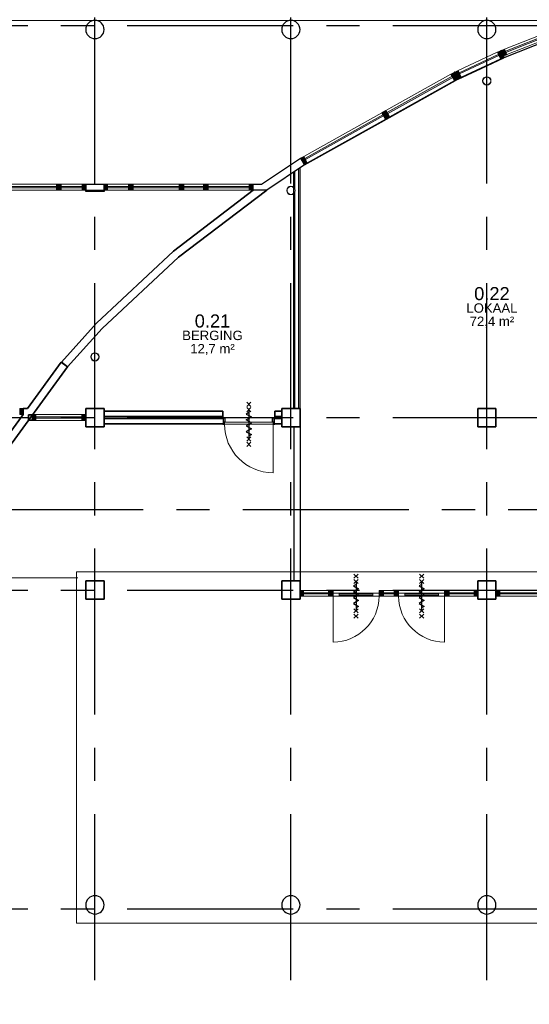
# Model space of a CAD drawing. Header units: millimetres. Extents: x -5940 to 121280, y -35718 to 26615.
# Tile 11 of 51: x 28560 to 38313, y -1827 to 17013. Entities that reach past the tile are written whole.
import ezdxf

# ---------------------------------------------------------------- set-up
doc = ezdxf.new("R2010")
doc.units = ezdxf.units.MM
doc.header["$LTSCALE"] = 100
doc.linetypes.add('CENTER', pattern=[50.8, 31.75, -6.35, 6.35, -6.35])
doc.linetypes.add('HIDDEN', pattern=[0.375, 0.25, -0.125])
for name, color, linetype in [('AL21----_BUITENWAND', 3, 'Continuous'), ('AL22----_BINNENWAND', 2, 'Continuous'), ('AL27----_DAKEN', 8, 'Continuous'), ('AL28----_CONSTRUCTIES', 4, 'Continuous'), ('AL31----_BUITENKOZIJN', 1, 'Continuous'), ('AL32----_BINNENKOZIJN', 1, 'Continuous'), ('AL45----_PLAFOND', 8, 'Continuous'), ('BL$7----_STRAMIEN', 8, 'Continuous'), ('BL$8----_NVO RUIMTE', 253, 'HIDDEN'), ('BL$8----_RUIMTEBENAMING', 2, 'Continuous'), ('BL$8----_RUIMTENUMMER', 2, 'Continuous')]:
    doc.layers.add(name, color=color, linetype=linetype)
doc.styles.get("Standard").update_dxf_attribs({"font": 'arial.ttf'})

# ---------------------------------------------------------------- blocks, each defined once
blk = doc.blocks.new('System Panel - 31_CWP_glas_2-7818265-_--_100 begane grond')
at = {"linetype": 'ByBlock', "lineweight": -2}
blk.add_hatch(color=0, dxfattribs=at).paths.add_polyline_path([(-201, -45), (-201, -69), (201, -69), (201, -45)], flags=0)
at = {"color": 0, "linetype": 'ByBlock', "lineweight": -2}
for p, q in [((201, -45), (-201, -45)), ((-201, -45), (-201, -69)), ((-201, -69), (201, -69)), ((201, -69), (201, -45))]:
    blk.add_line(p, q, dxfattribs=at)
blk = doc.blocks.new('Rectangular Mullion - 31_CWM_067x114-7818262-_--_100 begane grond')
at = {"color": 0, "linetype": 'ByBlock', "lineweight": -2}
for p, q in [((32510, 45581), (32912, 45581)), ((32510, 45467), (32912, 45467))]:
    blk.add_line(p, q, dxfattribs=at)
blk = doc.blocks.new('System Panel - 31_CWP_glas_2-7818232-_--_100 begane grond')
at = {"linetype": 'ByBlock', "lineweight": -2}
blk.add_hatch(color=0, dxfattribs=at).paths.add_polyline_path([(-440, -45), (-440, -69), (440, -69), (440, -45)], flags=0)
at = {"color": 0, "linetype": 'ByBlock', "lineweight": -2}
for p, q in [((440, -45), (-440, -45)), ((-440, -45), (-440, -69)), ((-440, -69), (440, -69)), ((440, -69), (440, -45))]:
    blk.add_line(p, q, dxfattribs=at)
blk = doc.blocks.new('Rectangular Mullion - 31_CWM_067x114-7812509-_--_100 begane grond')
at = {"color": 0, "linetype": 'ByBlock', "lineweight": -2}
for p, q in [((27266, 32908), (26386, 32908)), ((27266, 32794), (26386, 32794))]:
    blk.add_line(p, q, dxfattribs=at)
blk = doc.blocks.new('Rectangular Mullion - 31_CWM_088x114-V5-_--_100 begane grond')
at = {"linetype": 'ByBlock', "lineweight": -2}
blk.add_hatch(color=0, dxfattribs=at).paths.add_polyline_path([(-44, 0), (-44, 114), (44, 114), (44, 0)], flags=0)
at = {"color": 0, "linetype": 'ByBlock', "lineweight": -2}
for p, q in [((-44, 114), (44, 114)), ((-44, 0), (-44, 114)), ((44, 0), (-44, 0)), ((44, 114), (44, 0))]:
    blk.add_line(p, q, dxfattribs=at)
blk = doc.blocks.new('Rectangular Mullion - 31_CWM_067x114-7812575-_--_100 begane grond')
at = {"linetype": 'ByBlock', "lineweight": -2}
blk.add_hatch(color=0, dxfattribs=at).paths.add_polyline_path([(-67, 114), (-67, 0), (0, 0), (0, 114)], flags=0)
at = {"color": 0, "linetype": 'ByBlock', "lineweight": -2}
for p, q in [((0, 114), (-67, 114)), ((-67, 114), (-67, 0)), ((-67, 0), (0, 0)), ((0, 0), (0, 114))]:
    blk.add_line(p, q, dxfattribs=at)
blk = doc.blocks.new('System Panel - 31_CWP_glas_2-7818373-_--_100 begane grond')
at = {"linetype": 'ByBlock', "lineweight": -2}
blk.add_hatch(color=0, dxfattribs=at).paths.add_polyline_path([(201, 45), (201, 69), (-201, 69), (-201, 45)], flags=0)
at = {"color": 0, "linetype": 'ByBlock', "lineweight": -2}
for p, q in [((201, 69), (-201, 69)), ((-201, 69), (-201, 45)), ((-201, 45), (201, 45)), ((201, 45), (201, 69))]:
    blk.add_line(p, q, dxfattribs=at)
blk = doc.blocks.new('Rectangular Mullion - 31_CWM_067x114-7818368-_--_100 begane grond')
at = {"color": 0, "linetype": 'ByBlock', "lineweight": -2}
for p, q in [((33798, 45581), (33396, 45581)), ((33798, 45467), (33396, 45467))]:
    blk.add_line(p, q, dxfattribs=at)
blk = doc.blocks.new('Rectangular Mullion - 31_CWM_067x114-7812031-_--_100 begane grond')
at = {"linetype": 'ByBlock', "lineweight": -2}
blk.add_hatch(color=0, dxfattribs=at).paths.add_polyline_path([(0, 0), (0, -114), (-67, -114), (-67, 0)], flags=0)
at = {"color": 0, "linetype": 'ByBlock', "lineweight": -2}
for p, q in [((-67, 0), (0, 0)), ((-67, -114), (-67, 0)), ((0, 0), (0, -114)), ((0, -114), (-67, -114))]:
    blk.add_line(p, q, dxfattribs=at)
blk = doc.blocks.new('System Panel - 31_CWP_glas_2-7817330-_--_100 begane grond')
at = {"linetype": 'ByBlock', "lineweight": -2}
blk.add_hatch(color=0, dxfattribs=at).paths.add_polyline_path([(440, 45), (440, 69), (-440, 69), (-440, 45), (41, 45)], flags=0)
at = {"color": 0, "linetype": 'ByBlock', "lineweight": -2}
for p, q in [((440, 69), (-440, 69)), ((-440, 69), (-440, 45)), ((-440, 45), (440, 45)), ((440, 45), (440, 69))]:
    blk.add_line(p, q, dxfattribs=at)
blk = doc.blocks.new('Rectangular Mullion - 31_CWM_067x114-7808358-_--_100 begane grond')
at = {"color": 0, "linetype": 'ByBlock', "lineweight": -2}
for p, q in [((27266, 45581), (26386, 45581)), ((27266, 45467), (26386, 45467))]:
    blk.add_line(p, q, dxfattribs=at)
blk = doc.blocks.new('Rectangular Mullion - 31_CWM_088x114-V6-_--_100 begane grond')
at = {"linetype": 'ByBlock', "lineweight": -2}
blk.add_hatch(color=0, dxfattribs=at).paths.add_polyline_path([(44, 0), (44, -114), (-44, -114), (-44, 0)], flags=0)
at = {"color": 0, "linetype": 'ByBlock', "lineweight": -2}
for p, q in [((-44, 0), (44, 0)), ((-44, -114), (-44, 0)), ((44, 0), (44, -114)), ((44, -114), (-44, -114))]:
    blk.add_line(p, q, dxfattribs=at)
blk = doc.blocks.new('System Panel - 31_CWP_glas_2-7818527-_--_100 begane grond')
at = {"linetype": 'ByBlock', "lineweight": -2}
blk.add_hatch(color=0, dxfattribs=at).paths.add_polyline_path([(190, 45), (190, 69), (-190, 69), (-190, 45)], flags=0)
at = {"color": 0, "linetype": 'ByBlock', "lineweight": -2}
for p, q in [((190, 69), (-190, 69)), ((-190, 69), (-190, 45)), ((-190, 45), (190, 45)), ((190, 45), (190, 69))]:
    blk.add_line(p, q, dxfattribs=at)
blk = doc.blocks.new('Rectangular Mullion - 31_CWM_067x114-7818522-_--_100 begane grond')
at = {"color": 0, "linetype": 'ByBlock', "lineweight": -2}
for p, q in [((35235, 45581), (34854, 45581)), ((35235, 45467), (34854, 45467))]:
    blk.add_line(p, q, dxfattribs=at)
blk = doc.blocks.new('System Panel - 31_CWP_glas_2-7843831-_--_100 begane grond')
at = {"linetype": 'ByBlock', "lineweight": -2}
blk.add_hatch(color=0, dxfattribs=at).paths.add_polyline_path([(392, 45), (392, 69), (-392, 69), (-392, 45)], flags=0)
at = {"color": 0, "linetype": 'ByBlock', "lineweight": -2}
for p, q in [((392, 69), (-392, 69)), ((-392, 69), (-392, 45)), ((-392, 45), (392, 45)), ((392, 45), (392, 69))]:
    blk.add_line(p, q, dxfattribs=at)
blk = doc.blocks.new('Rectangular Mullion - 31_CWM_067x114-7843829-_--_100 begane grond')
at = {"color": 0, "linetype": 'ByBlock', "lineweight": -2}
for p, q in [((36108, 45581), (35323, 45581)), ((36108, 45467), (35323, 45467))]:
    blk.add_line(p, q, dxfattribs=at)
blk = doc.blocks.new('Rectangular Mullion - 31_CWM_067x114-7812158-_--_100 begane grond')
at = {"linetype": 'ByBlock', "lineweight": -2}
blk.add_hatch(color=0, dxfattribs=at).paths.add_polyline_path([(-67, 0), (-67, -114), (0, -114), (0, 0)], flags=0)
at = {"color": 0, "linetype": 'ByBlock', "lineweight": -2}
for p, q in [((0, 0), (-67, 0)), ((-67, 0), (-67, -114)), ((0, -114), (0, 0)), ((-67, -114), (0, -114))]:
    blk.add_line(p, q, dxfattribs=at)
blk = doc.blocks.new('System Panel - 31_CWP_glas_2-9005529-_--_100 begane grond')
at = {"linetype": 'ByBlock', "lineweight": -2}
blk.add_hatch(color=0, dxfattribs=at).paths.add_polyline_path([(-438, -45), (-438, -69), (438, -69), (438, -45), (-14, -45)], flags=0)
at = {"color": 0, "linetype": 'ByBlock', "lineweight": -2}
for p, q in [((438, -45), (-438, -45)), ((-438, -45), (-438, -69)), ((-438, -69), (438, -69)), ((438, -69), (438, -45))]:
    blk.add_line(p, q, dxfattribs=at)
blk = doc.blocks.new('Rectangular Mullion - 31_CWM_067x114-8554176-_--_100 begane grond')
at = {"color": 0, "linetype": 'ByBlock', "lineweight": -2}
for p, q in [((32026, 41171), (32902, 41171)), ((32026, 41057), (32902, 41057))]:
    blk.add_line(p, q, dxfattribs=at)
blk = doc.blocks.new('Rectangular Mullion - 31_CWM_067x114-9005530-_--_100 begane grond')
at = {"linetype": 'ByBlock', "lineweight": -2}
blk.add_hatch(color=0, dxfattribs=at).paths.add_polyline_path([(-67, 0), (-67, 114), (0, 114), (0, 0)], flags=0)
at = {"color": 0, "linetype": 'ByBlock', "lineweight": -2}
for p, q in [((-67, 114), (0, 114)), ((-67, 0), (-67, 114)), ((0, 0), (-67, 0)), ((0, 114), (0, 0))]:
    blk.add_line(p, q, dxfattribs=at)
blk = doc.blocks.new('Rectangular Mullion - 31_CWM_067x114-9005531-_--_100 begane grond')
at = {"linetype": 'ByBlock', "lineweight": -2}
blk.add_hatch(color=0, dxfattribs=at).paths.add_polyline_path([(0, 0), (0, 114), (-67, 114), (-67, 0)], flags=0)
at = {"color": 0, "linetype": 'ByBlock', "lineweight": -2}
for p, q in [((0, 114), (-67, 114)), ((-67, 114), (-67, 0)), ((-67, 0), (0, 0)), ((0, 0), (0, 114))]:
    blk.add_line(p, q, dxfattribs=at)
blk = doc.blocks.new('NLRS_32_DO_WB_KMS1_krepel_ISR - 930-100-V40-_--_100 begane grond')
at = {"color": 0, "linetype": 'ByBlock', "lineweight": -2}
for p, q in [((-482, 50), (-482, 58)), ((-480, 50), (-482, 50)), ((-480, 60), (-449, 60)), ((-480, 56), (-480, 50)), ((-451, 58), (-478, 58)), ((-449, 17), (-449, 56)), ((-447, 58), (-447, 17)), ((-445, 15), (-434, 15)), ((-436, 13), (-445, 13)), ((-434, -56), (-434, 11)), ((-432, 13), (-432, -58)), ((468, -58), (468, 13)), ((470, 15), (481, 15)), ((470, 11), (470, -56)), ((481, 13), (472, 13)), ((483, 17), (483, 58)), ((485, 60), (516, 60)), ((485, 56), (485, 17)), ((514, 58), (487, 58)), ((516, 50), (516, 56)), ((518, 50), (516, 50)), ((518, 58), (518, 50)), ((-482, -50), (-480, -50)), ((-482, -58), (-482, -50)), ((-480, -50), (-480, -56)), ((-434, -60), (-480, -60)), ((-478, -58), (-436, -58)), ((516, -60), (470, -60)), ((472, -58), (514, -58)), ((516, -56), (516, -50)), ((516, -50), (518, -50)), ((518, -50), (518, -58))]:
    blk.add_line(p, q, dxfattribs=at)
at = {"color": 0, "linetype": 'ByBlock', "lineweight": -2, "flags": 128}
for points in [[(-482, 58), (-482, 58), (-482, 59), (-482, 59), (-482, 60), (-481, 60), (-481, 60), (-480, 60)], [(-478, 58), (-479, 58), (-479, 58), (-480, 58), (-480, 57), (-480, 57), (-480, 56), (-480, 56)], [(-451, 58), (-451, 58), (-451, 58), (-450, 58), (-450, 57), (-450, 57), (-449, 56), (-449, 56)], [(-449, 60), (-449, 60), (-449, 60), (-448, 60), (-448, 59), (-448, 59), (-447, 58), (-447, 58)], [(-445, 13), (-446, 13), (-447, 13), (-448, 14), (-449, 15), (-449, 15), (-449, 16), (-449, 17)], [(-447, 17), (-447, 17), (-447, 16), (-447, 16), (-447, 15), (-446, 15), (-446, 15), (-445, 15)], [(-434, 11), (-434, 11), (-435, 12), (-435, 12), (-435, 13), (-436, 13), (-436, 13), (-436, 13)], [(-434, 15), (-434, 15), (-434, 15), (-433, 15), (-433, 14), (-433, 14), (-432, 13), (-432, 13)], [(468, 13), (468, 13), (468, 14), (468, 14), (468, 15), (469, 15), (469, 15), (470, 15)], [(472, 13), (471, 13), (471, 13), (470, 13), (470, 12), (470, 12), (470, 11), (470, 11)], [(481, 15), (481, 15), (481, 15), (482, 15), (482, 16), (482, 16), (483, 17), (483, 17)], [(485, 17), (485, 16), (484, 15), (484, 15), (483, 14), (482, 13), (481, 13), (481, 13)], [(483, 58), (483, 58), (483, 59), (483, 59), (483, 60), (484, 60), (484, 60), (485, 60)], [(485, 56), (485, 56), (485, 57), (485, 57), (485, 58), (486, 58), (486, 58), (487, 58)], [(516, 56), (516, 56), (515, 57), (515, 57), (515, 58), (514, 58), (514, 58), (514, 58)], [(516, 60), (516, 60), (516, 60), (517, 60), (517, 59), (517, 59), (518, 58), (518, 58)], [(-480, -60), (-481, -60), (-481, -60), (-482, -60), (-482, -59), (-482, -59), (-482, -58), (-482, -58)], [(-480, -56), (-480, -56), (-480, -57), (-480, -57), (-480, -58), (-479, -58), (-479, -58), (-478, -58)], [(-436, -58), (-436, -58), (-436, -58), (-435, -58), (-435, -57), (-435, -57), (-434, -56), (-434, -56)], [(-432, -58), (-432, -58), (-433, -59), (-433, -59), (-433, -60), (-434, -60), (-434, -60), (-434, -60)], [(470, -60), (469, -60), (469, -60), (468, -60), (468, -59), (468, -59), (468, -58), (468, -58)], [(470, -56), (470, -56), (470, -57), (470, -57), (470, -58), (471, -58), (471, -58), (472, -58)], [(514, -58), (514, -58), (514, -58), (515, -58), (515, -57), (515, -57), (516, -56), (516, -56)], [(518, -58), (518, -58), (517, -59), (517, -59), (517, -60), (516, -60), (516, -60), (516, -60)]]:
    blk.add_lwpolyline(points, dxfattribs=at)
blk = doc.blocks.new('NLRS_32_DO_WPB_onderdeel deur-SH_krepel_ISR - lakdeur_stomp_krepel-V26-_--_100 begane grond')
at = {"color": 0, "linetype": 'ByBlock', "lineweight": -2}
for p, q in [((-465, 3), (-465, 930)), ((-465, 0), (465, 0)), ((465, -38), (-465, -38))]:
    blk.add_line(p, q, dxfattribs=at)
blk.add_arc((-465, 0), 930, 0, 90, dxfattribs=at)
blk = doc.blocks.new('Rectangular Mullion - 32-67x114-8337843-_--_100 begane grond')
at = {"linetype": 'ByBlock', "lineweight": -2}
blk.add_hatch(color=0, dxfattribs=at).paths.add_polyline_path([(0, 0), (0, 114), (-67, 114), (-67, 0)], flags=0)
at = {"color": 0, "linetype": 'ByBlock', "lineweight": -2}
for p, q in [((0, 114), (-67, 114)), ((-67, 114), (-67, 0)), ((-67, 0), (0, 0)), ((0, 0), (0, 114))]:
    blk.add_line(p, q, dxfattribs=at)
blk = doc.blocks.new('System Panel - 31_CWP_glas_2-8355226-_--_100 begane grond')
at = {"linetype": 'ByBlock', "lineweight": -2}
blk.add_hatch(color=0, dxfattribs=at).paths.add_polyline_path([(238, -69), (238, -45), (-238, -45), (-238, -69)], flags=0)
at = {"color": 0, "linetype": 'ByBlock', "lineweight": -2}
for p, q in [((238, -45), (-238, -45)), ((-238, -45), (-238, -69)), ((-238, -69), (238, -69)), ((238, -69), (238, -45))]:
    blk.add_line(p, q, dxfattribs=at)
blk = doc.blocks.new('System Panel - 31_CWP_glas_2-8347552-_--_100 begane grond')
at = {"linetype": 'ByBlock', "lineweight": -2}
blk.add_hatch(color=0, dxfattribs=at).paths.add_polyline_path([(100, -69), (100, -45), (-100, -45), (-100, -69)], flags=0)
at = {"color": 0, "linetype": 'ByBlock', "lineweight": -2}
for p, q in [((100, -45), (-100, -45)), ((-100, -45), (-100, -69)), ((-100, -69), (100, -69)), ((100, -69), (100, -45))]:
    blk.add_line(p, q, dxfattribs=at)
blk = doc.blocks.new('System Panel - 31_CWP_glas_2-8355249-_--_100 begane grond')
at = {"linetype": 'ByBlock', "lineweight": -2}
blk.add_hatch(color=0, dxfattribs=at).paths.add_polyline_path([(-239, -69), (239, -69), (239, -45), (-239, -45)], flags=0)
at = {"color": 0, "linetype": 'ByBlock', "lineweight": -2}
for p, q in [((239, -45), (-239, -45)), ((-239, -45), (-239, -69)), ((-239, -69), (239, -69)), ((239, -69), (239, -45))]:
    blk.add_line(p, q, dxfattribs=at)
blk = doc.blocks.new('Rectangular Mullion - 32-67x114-8337810-_--_100 begane grond')
at = {"linetype": 'ByBlock', "lineweight": -2}
blk.add_hatch(color=0, dxfattribs=at).paths.add_polyline_path([(-67, 0), (-67, 114), (0, 114), (0, 0)], flags=0)
at = {"color": 0, "linetype": 'ByBlock', "lineweight": -2}
for p, q in [((-67, 114), (0, 114)), ((-67, 0), (-67, 114)), ((0, 0), (-67, 0)), ((0, 114), (0, 0))]:
    blk.add_line(p, q, dxfattribs=at)
blk = doc.blocks.new('Rectangular Mullion - 32-88x114-8337180-_--_100 begane grond')
at = {"linetype": 'ByBlock', "lineweight": -2}
blk.add_hatch(color=0, dxfattribs=at).paths.add_polyline_path([(-44, 114), (44, 113), (44, 0), (-44, 0), (-44, 113)], flags=0)
at = {"color": 0, "linetype": 'ByBlock', "lineweight": -2}
for p, q in [((-44, 114), (44, 114)), ((-44, 0), (-44, 114)), ((44, 0), (-44, 0)), ((44, 114), (44, 111)), ((44, 57), (44, 0))]:
    blk.add_line(p, q, dxfattribs=at)
blk = doc.blocks.new('Rectangular Mullion - 32-88x114-V50-_--_100 begane grond')
at = {"linetype": 'ByBlock', "lineweight": -2}
blk.add_hatch(color=0, dxfattribs=at).paths.add_polyline_path([(-44, 114), (44, 113), (44, 0), (-44, 0), (-44, 113)], flags=0)
at = {"color": 0, "linetype": 'ByBlock', "lineweight": -2}
for p, q in [((-44, 114), (44, 114)), ((-44, 111), (-44, 114)), ((-44, 0), (-44, 57)), ((44, 0), (-44, 0)), ((44, 114), (44, 0))]:
    blk.add_line(p, q, dxfattribs=at)
blk = doc.blocks.new('Rectangular Mullion - 32-88x114-8355355-_--_100 begane grond')
at = {"color": 0, "linetype": 'ByBlock', "lineweight": -2}
for p, q in [((37146, 37808), (37623, 37808)), ((37623, 37694), (37146, 37694))]:
    blk.add_line(p, q, dxfattribs=at)
blk = doc.blocks.new('Rectangular Mullion - 32-88x114-8355357-_--_100 begane grond')
at = {"color": 0, "linetype": 'ByBlock', "lineweight": -2}
for p, q in [((38679, 37808), (38879, 37808)), ((38879, 37694), (38679, 37694))]:
    blk.add_line(p, q, dxfattribs=at)
blk = doc.blocks.new('Rectangular Mullion - 32-88x114-8355353-_--_100 begane grond')
at = {"color": 0, "linetype": 'ByBlock', "lineweight": -2}
for p, q in [((39935, 37808), (40412, 37808)), ((40412, 37694), (39935, 37694))]:
    blk.add_line(p, q, dxfattribs=at)
blk = doc.blocks.new('31_DO_deur_3 - slank-9159387-_--_100 begane grond')
at = {"color": 0, "linetype": 'ByBlock', "lineweight": -2}
for p, q in [((-440, -57), (-320, -57)), ((-440, -111), (-440, -57)), ((-320, -111), (-440, -111)), ((-320, -57), (-320, -111)), ((320, -57), (-320, -57)), ((-320, -111), (320, -111)), ((320, -57), (440, -57)), ((320, -111), (320, -57)), ((440, -111), (320, -111)), ((440, -57), (440, -111))]:
    blk.add_line(p, q, dxfattribs=at)
blk = doc.blocks.new('31_DO_deur_3 - slank-9159537-_--_100 begane grond')
at = {"color": 0, "linetype": 'ByBlock', "lineweight": -2}
for p, q in [((-440, -57), (-320, -57)), ((-440, -111), (-440, -57)), ((-320, -111), (-440, -111)), ((-320, -57), (-320, -111)), ((320, -57), (-320, -57)), ((-320, -111), (320, -111)), ((320, -57), (440, -57)), ((320, -111), (320, -57)), ((440, -111), (320, -111)), ((440, -57), (440, -111))]:
    blk.add_line(p, q, dxfattribs=at)
blk = doc.blocks.new('BU deur rechts - BU deur rechts-8342080-_--_100 begane grond')
at = {"color": 0, "linetype": 'ByBlock', "lineweight": -2}
blk.add_line((440, 27), (440, 907), dxfattribs=at)
blk.add_arc((440, 27), 880, 90, 180, dxfattribs=at)
blk = doc.blocks.new('WI_subvak - glas 2-9159075-_--_100 begane grond')
at = {"color": 0, "linetype": 'ByBlock', "lineweight": -2}
for p, q in [((-320, 12), (320, 12)), ((320, -12), (-320, -12))]:
    blk.add_line(p, q, dxfattribs=at)
blk = doc.blocks.new('BU deur links - BU deur links-8338146-_--_100 begane grond')
at = {"color": 0, "linetype": 'ByBlock', "lineweight": -2}
blk.add_line((-440, 27), (-440, 907), dxfattribs=at)
blk.add_arc((-440, 27), 880, 0, 90, dxfattribs=at)
blk = doc.blocks.new('System Panel - 31_CWP_glas_2-8916114-_--_100 begane grond')
at = {"color": 0, "linetype": 'ByBlock', "lineweight": -2}
for p, q in [((1626, 69), (-1626, 69)), ((-1626, 69), (-1626, 45)), ((-1626, 45), (1626, 45)), ((1626, 45), (1626, 69))]:
    blk.add_line(p, q, dxfattribs=at)
blk = doc.blocks.new('Rectangular Mullion - 32-67x114-V58-_--_100 begane grond')
at = {"linetype": 'ByBlock', "lineweight": -2}
blk.add_hatch(color=0, dxfattribs=at).paths.add_polyline_path([(-67, 0), (-67, -114), (0, -114), (0, 0)], flags=0)
at = {"color": 0, "linetype": 'ByBlock', "lineweight": -2}
for p, q in [((0, 0), (-67, 0)), ((-67, 0), (-67, -114)), ((0, -114), (0, 0)), ((-67, -114), (0, -114))]:
    blk.add_line(p, q, dxfattribs=at)
blk = doc.blocks.new('Rectangular Mullion - 32-88x114-8916113-_--_100 begane grond')
at = {"color": 0, "linetype": 'ByBlock', "lineweight": -2}
for p, q in [((40903, 37808), (44155, 37808)), ((44155, 37694), (40903, 37694))]:
    blk.add_line(p, q, dxfattribs=at)
blk = doc.blocks.new('Rectangular Mullion - 31_CWM_067x114-7838167-_--_100 begane grond')
at = {"linetype": 'ByBlock', "lineweight": -2}
blk.add_hatch(color=0, dxfattribs=at).paths.add_polyline_path([(0, -114), (-67, -114), (-67, 0), (0, 0)], flags=0)
at = {"color": 0, "linetype": 'ByBlock', "lineweight": -2}
for p, q in [((-67, 0), (0, 0)), ((0, 0), (0, -114)), ((-67, -114), (-67, 0)), ((0, -114), (-67, -114))]:
    blk.add_line(p, q, dxfattribs=at)
blk = doc.blocks.new('System Panel - 31_CWP_glas_2-7838166-_--_100 begane grond')
at = {"linetype": 'ByBlock', "lineweight": -2}
blk.add_hatch(color=0, dxfattribs=at).paths.add_polyline_path([(715.75, 69), (-715.75, 69), (-715.75, 45), (715.75, 45)], flags=0)
at = {"color": 0, "linetype": 'ByBlock', "lineweight": -2}
for p, q in [((715.75, 69), (-715.75, 69)), ((-715.75, 69), (-715.75, 45)), ((-715.75, 45), (715.75, 45)), ((715.75, 45), (715.75, 69))]:
    blk.add_line(p, q, dxfattribs=at)
blk = doc.blocks.new('Rectangular Mullion - 31_CWM_067x114-7837215-_--_100 begane grond')
at = {"color": 0, "linetype": 'ByBlock', "lineweight": -2}
for p, q in [((40995, 48164), (42325, 48692)), ((41037, 48058), (42367, 48586))]:
    blk.add_line(p, q, dxfattribs=at)
blk = doc.blocks.new('System Panel - 31_CWP_glas_2-9014661-_--_100 begane grond')
at = {"linetype": 'ByBlock', "lineweight": -2}
blk.add_hatch(color=0, dxfattribs=at).paths.add_polyline_path([(414, 69), (-414, 69), (-414, 45), (414, 45)], flags=0)
at = {"color": 0, "linetype": 'ByBlock', "lineweight": -2}
for p, q in [((414, 69), (-414, 69)), ((-414, 69), (-414, 45)), ((-414, 45), (414, 45)), ((414, 45), (414, 69))]:
    blk.add_line(p, q, dxfattribs=at)
blk = doc.blocks.new('Rectangular Mullion - 31_CWM_067x139-9014660-_--_100 begane grond')
at = {"color": 0, "linetype": 'ByBlock', "lineweight": -2}
for p, q in [((40105, 47754), (40855, 48104)), ((40164, 47628), (40914, 47978))]:
    blk.add_line(p, q, dxfattribs=at)
blk = doc.blocks.new('Rectangular Mullion - 31_CWM_067x139-9014643-_--_100 begane grond')
at = {"linetype": 'ByBlock', "lineweight": -2}
blk.add_hatch(color=0, dxfattribs=at).paths.add_polyline_path([(-67, -139), (-67, 0), (0, 0), (0, -139)], flags=0)
at = {"color": 0, "linetype": 'ByBlock', "lineweight": -2}
for p, q in [((-67, 0), (0, 0)), ((-67, -139), (-67, 0)), ((0, 0), (0, -139)), ((0, -139), (-67, -139))]:
    blk.add_line(p, q, dxfattribs=at)
blk = doc.blocks.new('System Panel - 31_CWP_glas_2-9014667-_--_100 begane grond')
at = {"linetype": 'ByBlock', "lineweight": -2}
blk.add_hatch(color=0, dxfattribs=at).paths.add_polyline_path([(714, 69), (-714, 69), (-714, 45), (714, 45)], flags=0)
at = {"color": 0, "linetype": 'ByBlock', "lineweight": -2}
for p, q in [((714, 69), (-714, 69)), ((-714, 69), (-714, 45)), ((-714, 45), (714, 45)), ((714, 45), (714, 69))]:
    blk.add_line(p, q, dxfattribs=at)
blk = doc.blocks.new('Rectangular Mullion - 31_CWM_067x139-9014664-_--_100 begane grond')
at = {"color": 0, "linetype": 'ByBlock', "lineweight": -2}
for p, q in [((38722, 46988), (39968, 47684)), ((38790, 46867), (40036, 47562))]:
    blk.add_line(p, q, dxfattribs=at)
blk = doc.blocks.new('System Panel - 31_CWP_glas_2-9014668-_--_100 begane grond')
at = {"linetype": 'ByBlock', "lineweight": -2}
blk.add_hatch(color=0, dxfattribs=at).paths.add_polyline_path([(856, 69), (-856, 69), (-856, 45), (856, 45)], flags=0)
at = {"color": 0, "linetype": 'ByBlock', "lineweight": -2}
for p, q in [((856, 69), (-856, 69)), ((-856, 69), (-856, 45)), ((-856, 45), (856, 45)), ((856, 45), (856, 69))]:
    blk.add_line(p, q, dxfattribs=at)
blk = doc.blocks.new('Rectangular Mullion - 31_CWM_067x139-9014666-_--_100 begane grond')
at = {"color": 0, "linetype": 'ByBlock', "lineweight": -2}
for p, q in [((37150, 46111), (38645, 46946)), ((37217, 45990), (38713, 46824))]:
    blk.add_line(p, q, dxfattribs=at)
blk = doc.blocks.new('Rectangular Mullion - 31_CWM_088x139-9014640-_--_100 begane grond')
at = {"linetype": 'ByBlock', "lineweight": -2}
blk.add_hatch(color=0, dxfattribs=at).paths.add_polyline_path([(-44, -139), (-44, 0), (44, 0), (44, -139)], flags=0)
at = {"color": 0, "linetype": 'ByBlock', "lineweight": -2}
for p, q in [((-44, 0), (44, 0)), ((-44, -139), (-44, 0)), ((44, 0), (44, -139)), ((44, -139), (-44, -139))]:
    blk.add_line(p, q, dxfattribs=at)
blk = doc.blocks.new('Rectangular Mullion - 31_CWM_067x139-8494054-_--_100 begane grond')
at = {"linetype": 'ByBlock', "lineweight": -2}
blk.add_hatch(color=0, dxfattribs=at).paths.add_polyline_path([(-67, -139), (0, -139), (0, 0), (-67, 0)], flags=0)
at = {"color": 0, "linetype": 'ByBlock', "lineweight": -2}
for p, q in [((0, 0), (-67, 0)), ((0, -139), (0, 0)), ((-67, 0), (-67, -139)), ((-67, -139), (0, -139))]:
    blk.add_line(p, q, dxfattribs=at)
blk = doc.blocks.new('28_GdV_staal_buis_kolom - B160x6_3-9615378-_--_100 begane grond')
at = {"linetype": 'ByBlock', "lineweight": -2}
h = blk.add_hatch(dxfattribs=at)
h.set_pattern_fill('FP_709', color=0, style=0, pattern_type=2)
h.set_pattern_definition([(45, (-33154.06, -42274.98), (-106.066, 106.066), [])])
h.paths.add_polyline_path([(0, -80), (31, -74), (57, -57), (74, -31), (80, 0), (74, 31), (57, 57), (31, 74), (0, 80), (-31, 74), (-57, 57), (-74, 31), (-80, 0), (-74, -31), (-57, -57), (-31, -74)], flags=0)
h.paths.add_polyline_path([(0, -74), (-28, -68), (-52, -52), (-68, -28), (-74, 0), (-68, 28), (-52, 52), (-28, 68), (0, 74), (28, 68), (52, 52), (68, 28), (74, 0), (68, -28), (52, -52), (28, -68)], flags=0)
at = {"color": 0, "linetype": 'ByBlock', "lineweight": -2}
for radius, start, end in [(80, 360, 180), (80, 180, 360), (73.7, 0, 180), (73.7, 180, 0)]:
    blk.add_arc((0, 0), radius, start, end, dxfattribs=at)
blk = doc.blocks.new('28_GdV_staal_buis_kolom - B160x6_3-V947-_--_100 begane grond')
at = {"linetype": 'ByBlock', "lineweight": -2}
h = blk.add_hatch(dxfattribs=at)
h.set_pattern_fill('FP_710', color=0, style=0, pattern_type=2)
h.set_pattern_definition([(45, (-36904.06, -45459.1), (-106.066, 106.066), [])])
h.paths.add_polyline_path([(0, -80), (31, -74), (57, -57), (74, -31), (80, 0), (74, 31), (57, 57), (31, 74), (0, 80), (-31, 74), (-57, 57), (-74, 31), (-80, 0), (-74, -31), (-57, -57), (-31, -74)], flags=0)
h.paths.add_polyline_path([(0, -74), (-28, -68), (-52, -52), (-68, -28), (-74, 0), (-68, 28), (-52, 52), (-28, 68), (0, 74), (28, 68), (52, 52), (68, 28), (74, 0), (68, -28), (52, -52), (28, -68)], flags=0)
at = {"color": 0, "linetype": 'ByBlock', "lineweight": -2}
for radius, start, end in [(80, 360, 180), (80, 180, 360), (73.7, 0, 180), (73.7, 180, 0)]:
    blk.add_arc((0, 0), radius, start, end, dxfattribs=at)
blk = doc.blocks.new('28_GdV_staal_buis_kolom - B160x6_3-V948-_--_100 begane grond')
at = {"linetype": 'ByBlock', "lineweight": -2}
h = blk.add_hatch(dxfattribs=at)
h.set_pattern_fill('FP_711', color=0, style=0, pattern_type=2)
h.set_pattern_definition([(45, (-40654.06, -47555.9), (-106.066, 106.066), [])])
h.paths.add_polyline_path([(0, -80), (31, -74), (57, -57), (74, -31), (80, 0), (74, 31), (57, 57), (31, 74), (0, 80), (-31, 74), (-57, 57), (-74, 31), (-80, 0), (-74, -31), (-57, -57), (-31, -74)], flags=0)
h.paths.add_polyline_path([(0, -74), (-28, -68), (-52, -52), (-68, -28), (-74, 0), (-68, 28), (-52, 52), (-28, 68), (0, 74), (28, 68), (52, 52), (68, 28), (74, 0), (68, -28), (52, -52), (28, -68)], flags=0)
at = {"color": 0, "linetype": 'ByBlock', "lineweight": -2}
for radius, start, end in [(80, 360, 180), (80, 180, 360), (73.7, 0, 180), (73.7, 180, 0)]:
    blk.add_arc((0, 0), radius, start, end, dxfattribs=at)
blk = doc.blocks.new('300_65_wdbdo60zs - 300_65_wdbdo60zs-8265604-_--_100 begane grond')
at = {"color": 0, "linetype": 'ByBlock', "lineweight": -2}
for p, q in [((-343, 40), (-422, -40)), ((-343, -40), (-422, 40)), ((-241, 40), (-321, -40)), ((-241, -40), (-321, 40)), ((-197, -49), (-141, 49)), ((-141, 49), (-112, 0)), ((-84, -49), (-112, 0)), ((-28, 49), (-84, -49)), ((0, 0), (-28, 49)), ((28, -49), (84, 49)), ((84, 49), (112, 0)), ((141, -49), (197, 49)), ((197, 49), (225, 0)), ((241, 40), (321, -40)), ((241, -40), (321, 40)), ((343, 40), (422, -40)), ((343, -40), (422, 40)), ((-281, 0), (281, 0)), ((-225, 0), (-197, -49)), ((0, 0), (28, -49)), ((112, 0), (141, -49))]:
    blk.add_line(p, q, dxfattribs=at)

msp = doc.modelspace()

# ---------------------------------------------------------------- linework, layer by layer
at = {"layer": 'AL21----_BUITENWAND'}
for points in [[(37833, 16287), (39267, 16856), (40701, 17425)], [(36954, 15876), (37389, 16080), (37823, 16283)], [(34010, 14234), (35478, 15053), (36945, 15872)], [(29825, 13753), (30175, 13753)]]:
    msp.add_lwpolyline(points, dxfattribs=at)
for points in [[(37778, 16425), (37762, 16419), (37823, 16283), (37833, 16287)], [(36891, 16012), (36882, 16008), (36873, 16003), (36945, 15872), (36950, 15875), (36954, 15877)], [(34010, 14234), (33289, 13753), (33021, 13753), (33021, 13867), (33191, 13867), (33932, 14362), (33937, 14365)], [(29825, 13867), (30175, 13867), (30175, 13727), (29825, 13727)]]:
    msp.add_lwpolyline(points, close=True, dxfattribs=at)
at = {"layer": 'AL22----_BINNENWAND', "lineweight": 35}
for p, q in [((37762, 16419), (37806, 16324)), ((29825, 13867), (29825, 13753)), ((30175, 13753), (30175, 13867)), ((33021, 13867), (33021, 13753)), ((33031, 13753), (31504, 12583)), ((31600, 12469), (33289, 13753)), ((31504, 12583), (30033, 11209)), ((30140, 11104), (31600, 12469)), ((30033, 11209), (29359, 10463)), ((29475, 10369), (30140, 11104)), ((28192, 8613), (29477, 10372)), ((29357, 10460), (28711, 9575)), ((29477, 10372), (29357, 10460)), ((29359, 10463), (29475, 10369)), ((28627, 9461), (28065, 8691)), ((28711, 9575), (28627, 9575)), ((28627, 9575), (28627, 9461)), ((28805, 9450), (28731, 9450)), ((28731, 9450), (28731, 9350)), ((28805, 9350), (28805, 9450)), ((29825, 9450), (29815, 9450)), ((29815, 9450), (29815, 9350)), ((32445, 9520), (30175, 9520)), ((32445, 9380), (32445, 9520)), ((33575, 9520), (33445, 9520)), ((33445, 9520), (33445, 9380)), ((28731, 9350), (28805, 9350)), ((29815, 9350), (29825, 9350)), ((30175, 9420), (32445, 9420)), ((32445, 9380), (30175, 9380)), ((30175, 9280), (32445, 9280)), ((32460, 9380), (32447, 9380)), ((32447, 9280), (32460, 9280)), ((32460, 9280), (32460, 9380)), ((33443, 9380), (33430, 9380)), ((33430, 9380), (33430, 9280)), ((33430, 9280), (33443, 9280)), ((33445, 9420), (33575, 9420)), ((33575, 9380), (33445, 9380)), ((33445, 9280), (33575, 9280))]:
    msp.add_line(p, q, dxfattribs=at)
at = {"layer": 'AL22----_BINNENWAND', "lineweight": 13}
for p, q in [((33925, 14178), (33800, 14094)), ((33925, 9575), (33925, 14178)), ((33800, 14094), (33800, 13806)), ((33800, 13799), (33800, 13692)), ((33800, 13684), (33800, 9575))]:
    msp.add_line(p, q, dxfattribs=at)
at = {"layer": 'AL22----_BINNENWAND', "lineweight": 25}
for p, q in [((33900, 9575), (33900, 14161)), ((33825, 13770), (33825, 14111)), ((33825, 9575), (33825, 13720))]:
    msp.add_line(p, q, dxfattribs=at)
at = {"layer": 'AL22----_BINNENWAND'}
for p, q in [((33811, 6275), (33811, 9225)), ((33925, 9225), (33925, 6275))]:
    msp.add_line(p, q, dxfattribs=at)
at = {"layer": 'AL27----_DAKEN', "lineweight": 18}
msp.add_line((39226, 17000), (22935, 17000), dxfattribs=at)
at = {"layer": 'AL28----_CONSTRUCTIES', "lineweight": 35}
for p, q in [((30175, 9575), (29825, 9575)), ((29825, 9575), (29825, 9225)), ((30175, 9225), (30175, 9575)), ((33925, 9575), (33575, 9575)), ((33575, 9575), (33575, 9225)), ((33925, 9225), (33925, 9575)), ((37675, 9575), (37325, 9575)), ((37325, 9575), (37325, 9225)), ((37675, 9225), (37675, 9575)), ((29825, 9225), (30175, 9225)), ((33575, 9225), (33925, 9225)), ((37325, 9225), (37675, 9225)), ((30175, 6275), (29825, 6275)), ((29825, 6275), (29825, 5925)), ((30175, 5925), (30175, 6275)), ((33925, 6275), (33575, 6275)), ((33575, 6275), (33575, 5925)), ((33925, 5925), (33925, 6275)), ((37675, 6275), (37325, 6275)), ((37325, 6275), (37325, 5925)), ((37675, 5925), (37675, 6275)), ((29825, 5925), (30175, 5925)), ((33575, 5925), (33925, 5925)), ((37325, 5925), (37675, 5925))]:
    msp.add_line(p, q, dxfattribs=at)
at = {"layer": 'AL28----_CONSTRUCTIES', "lineweight": 25}
for centre, start, end in [((30000, 16825), 0, 180), ((33750, 16825), 0, 180), ((37500, 16825), 0, 180), ((30000, 16825), 180, 0), ((33750, 16825), 180, 0), ((37500, 16825), 180, 0), ((30000, 75), 0, 180), ((33750, 75), 0, 180), ((37500, 75), 0, 180), ((30000, 75), 180, 0), ((33750, 75), 180, 0), ((37500, 75), 180, 0)]:
    msp.add_arc(centre, 175, start, end, dxfattribs=at)
at = {"layer": 'AL31----_BUITENKOZIJN', "lineweight": 18}
msp.add_line((33021, 13753), (33031, 13753), dxfattribs=at)
at = {"layer": 'AL45----_PLAFOND', "lineweight": 9}
for p, q in [((29650, 6450), (29650, -275)), ((29650, 6450), (52850, 6450)), ((22815, 6336), (29675, 6336)), ((29650, -275), (52850, -275))]:
    msp.add_line(p, q, dxfattribs=at)
at = {"layer": 'BL$7----_STRAMIEN', "linetype": 'CENTER'}
for p, q in [((30000, -6443), (30000, 25615)), ((33750, -6443), (33750, 25615)), ((37500, -6443), (37500, 25615)), ((-4940, 16900), (120280, 16900)), ((-4940, 9400), (120280, 9400)), ((91886, 7634), (20354, 7634)), ((-4940, 6100), (120280, 6100)), ((-4940, 0), (120280, 0))]:
    msp.add_line(p, q, dxfattribs=at)

# ---------------------------------------------------------------- block references
at = {"layer": 'AL28----_CONSTRUCTIES', "lineweight": 18}
for name, p in [('28_GdV_staal_buis_kolom - B160x6_3-V948-_--_100 begane grond', (37500, 15842)), ('28_GdV_staal_buis_kolom - B160x6_3-V947-_--_100 begane grond', (33750, 13745)), ('28_GdV_staal_buis_kolom - B160x6_3-9615378-_--_100 begane grond', (30000, 10561))]:
    msp.add_blockref(name, p, dxfattribs=at)
at = {"layer": 'AL31----_BUITENKOZIJN', "lineweight": 13}
for name, p in [('Rectangular Mullion - 31_CWM_067x114-7837215-_--_100 begane grond', (-3154, -31714)), ('Rectangular Mullion - 31_CWM_067x139-9014660-_--_100 begane grond', (-3154, -31714)), ('Rectangular Mullion - 31_CWM_067x139-9014664-_--_100 begane grond', (-3154, -31714)), ('Rectangular Mullion - 31_CWM_067x139-9014666-_--_100 begane grond', (-3154, -31714)), ('Rectangular Mullion - 31_CWM_067x114-7818262-_--_100 begane grond', (-3154, -31714)), ('Rectangular Mullion - 31_CWM_067x114-7812575-_--_100 begane grond', (29825, 13753)), ('Rectangular Mullion - 31_CWM_067x114-7818368-_--_100 begane grond', (-3154, -31714)), ('System Panel - 31_CWP_glas_2-7818373-_--_100 begane grond', (30443, 13753)), ('Rectangular Mullion - 31_CWM_067x114-7808358-_--_100 begane grond', (4346, -31714)), ('System Panel - 31_CWP_glas_2-7817330-_--_100 begane grond', (31172, 13753)), ('Rectangular Mullion - 31_CWM_067x114-7818522-_--_100 begane grond', (-3154, -31714)), ('System Panel - 31_CWP_glas_2-7818527-_--_100 begane grond', (31890, 13753)), ('Rectangular Mullion - 31_CWM_067x114-7843829-_--_100 begane grond', (-3154, -31714)), ('System Panel - 31_CWP_glas_2-7843831-_--_100 begane grond', (32561, 13753))]:
    msp.add_blockref(name, p, dxfattribs=at)
for name, p, rotation in [('System Panel - 31_CWP_glas_2-7838166-_--_100 begane grond', (38506, 16714), 201.6514180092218), ('Rectangular Mullion - 31_CWM_067x139-8494054-_--_100 begane grond', (37762, 16419), 25.04068688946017), ('System Panel - 31_CWP_glas_2-9014661-_--_100 begane grond', (37326, 16215), 205.0406868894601), ('System Panel - 31_CWP_glas_2-9014667-_--_100 begane grond', (36191, 15622), 209.1568851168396), ('System Panel - 31_CWP_glas_2-9014668-_--_100 begane grond', (34743, 14814), 209.1568851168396), ('Rectangular Mullion - 31_CWM_067x114-7812509-_--_100 begane grond', (55654, 46661), 180), ('System Panel - 31_CWP_glas_2-7818232-_--_100 begane grond', (28828, 13753), 180), ('System Panel - 31_CWP_glas_2-7818265-_--_100 begane grond', (29557, 13753), 180), ('Rectangular Mullion - 31_CWM_067x114-7812158-_--_100 begane grond', (30175, 13753), 180)]:
    msp.add_blockref(name, p, dxfattribs=dict(at, rotation=rotation))
at = {"layer": 'AL31----_BUITENKOZIJN', "lineweight": 13, "extrusion": (0, 0, -1)}
for name, p, rotation in [('Rectangular Mullion - 31_CWM_067x114-7838167-_--_100 begane grond', (-37778, 16425), 338.3485819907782), ('Rectangular Mullion - 31_CWM_067x139-9014643-_--_100 begane grond', (-36891, 16012), 334.9593131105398), ('Rectangular Mullion - 31_CWM_088x139-9014640-_--_100 begane grond', (-35530, 15253), 330.8431148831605), ('Rectangular Mullion - 31_CWM_067x139-9014643-_--_100 begane grond', (-33937, 14365), 330.8431148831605), ('Rectangular Mullion - 31_CWM_088x114-V6-_--_100 begane grond', (-30688, 13753), 180), ('Rectangular Mullion - 31_CWM_088x114-V6-_--_100 begane grond', (-31656, 13753), 180), ('Rectangular Mullion - 31_CWM_088x114-V6-_--_100 begane grond', (-32125, 13753), 180), ('Rectangular Mullion - 31_CWM_067x114-7812031-_--_100 begane grond', (-33021, 13753), 180)]:
    msp.add_blockref(name, p, dxfattribs=dict(at, rotation=rotation))
at = {"layer": 'AL31----_BUITENKOZIJN', "lineweight": 18, "rotation": 29.15688511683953}
msp.add_blockref('Rectangular Mullion - 31_CWM_067x139-8494054-_--_100 begane grond', (36873, 16003), dxfattribs=at)
at = {"layer": 'AL31----_BUITENKOZIJN', "lineweight": 13, "extrusion": (0, 0, -1)}
msp.add_blockref('Rectangular Mullion - 31_CWM_088x114-V5-_--_100 begane grond', (-29312, 13753), dxfattribs=at)
at = {"layer": 'AL32----_BINNENKOZIJN', "rotation": 269.9999999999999}
for p in [(32945, 9270), (34997, 5983), (36253, 5983)]:
    msp.add_blockref('300_65_wdbdo60zs - 300_65_wdbdo60zs-8265604-_--_100 begane grond', p, dxfattribs=at)
at = {"layer": 'AL32----_BINNENKOZIJN', "lineweight": 13}
for name, p in [('Rectangular Mullion - 32-67x114-8337843-_--_100 begane grond', (28627, 9461)), ('Rectangular Mullion - 31_CWM_067x114-8554176-_--_100 begane grond', (-3154, -31714)), ('Rectangular Mullion - 31_CWM_067x114-9005531-_--_100 begane grond', (29815, 9343)), ('Rectangular Mullion - 32-88x114-8355355-_--_100 begane grond', (-3154, -31714)), ('System Panel - 31_CWP_glas_2-8355226-_--_100 begane grond', (34230, 6094)), ('Rectangular Mullion - 32-88x114-8355357-_--_100 begane grond', (-3154, -31714)), ('System Panel - 31_CWP_glas_2-8347552-_--_100 begane grond', (35625, 6094)), ('Rectangular Mullion - 32-88x114-8355353-_--_100 begane grond', (-3154, -31714)), ('System Panel - 31_CWP_glas_2-8355249-_--_100 begane grond', (37020, 6094)), ('Rectangular Mullion - 32-88x114-8916113-_--_100 begane grond', (-3154, -31714)), ('System Panel - 31_CWP_glas_2-8916114-_--_100 begane grond', (39375, 5980))]:
    msp.add_blockref(name, p, dxfattribs=at)
at = {"layer": 'AL32----_BINNENKOZIJN', "lineweight": 13, "extrusion": (0, 0, -1)}
msp.add_blockref('Rectangular Mullion - 31_CWM_067x114-9005530-_--_100 begane grond', (-28805, 9343), dxfattribs=at)
at = {"layer": 'AL32----_BINNENKOZIJN', "lineweight": 13, "rotation": 180}
for name, p in [('System Panel - 31_CWP_glas_2-9005529-_--_100 begane grond', (29310, 9343)), ('Rectangular Mullion - 32-67x114-8337843-_--_100 begane grond', (33925, 6094)), ('Rectangular Mullion - 32-67x114-V58-_--_100 begane grond', (37682, 5980))]:
    msp.add_blockref(name, p, dxfattribs=at)
at = {"layer": 'AL32----_BINNENKOZIJN', "lineweight": 18, "rotation": 180}
for name, p in [('NLRS_32_DO_WB_KMS1_krepel_ISR - 930-100-V40-_--_100 begane grond', (32963, 9330)), ('NLRS_32_DO_WPB_onderdeel deur-SH_krepel_ISR - lakdeur_stomp_krepel-V26-_--_100 begane grond', (32945, 9275)), ('BU deur rechts - BU deur rechts-8342080-_--_100 begane grond', (34997, 6010)), ('BU deur links - BU deur links-8338146-_--_100 begane grond', (36253, 6010))]:
    msp.add_blockref(name, p, dxfattribs=at)
at = {"layer": 'AL32----_BINNENKOZIJN', "lineweight": 13, "extrusion": (0, 0, -1), "rotation": 180}
for name, p in [('Rectangular Mullion - 32-88x114-8337180-_--_100 begane grond', (-34513, 6094)), ('Rectangular Mullion - 32-88x114-V50-_--_100 begane grond', (-35481, 6094)), ('Rectangular Mullion - 32-88x114-8337180-_--_100 begane grond', (-35769, 6094)), ('Rectangular Mullion - 32-88x114-V50-_--_100 begane grond', (-36737, 6094)), ('Rectangular Mullion - 32-67x114-8337810-_--_100 begane grond', (-37325, 6094))]:
    msp.add_blockref(name, p, dxfattribs=at)
at = {"layer": 'AL32----_BINNENKOZIJN', "lineweight": 18}
for name, p in [('31_DO_deur_3 - slank-9159387-_--_100 begane grond', (34997, 6094)), ('31_DO_deur_3 - slank-9159537-_--_100 begane grond', (36253, 6094)), ('WI_subvak - glas 2-9159075-_--_100 begane grond', (34997, 6010)), ('WI_subvak - glas 2-9159075-_--_100 begane grond', (36253, 6010))]:
    msp.add_blockref(name, p, dxfattribs=at)

# ---------------------------------------------------------------- texts
at = {"layer": 'BL$8----_NVO RUIMTE', "color": 1, "char_height": 180, "attachment_point": 5}
for s, insert in [('72,4 m²', (37598, 11225)), ('12,7 m²', (32250, 10701))]:
    msp.add_mtext_dynamic_manual_height_columns(s, width=1026.64, gutter_width=460, heights=[0.0399], dxfattribs=dict(at, insert=insert))
at = {"layer": 'BL$8----_RUIMTEBENAMING', "color": 1, "char_height": 180, "attachment_point": 5}
for s, insert in [('LOKAAL', (37598, 11495)), ('BERGING', (32250, 10971))]:
    msp.add_mtext_dynamic_manual_height_columns(s, width=0.614, gutter_width=1, heights=[0.0399], dxfattribs=dict(at, insert=insert))
at = {"layer": 'BL$8----_RUIMTENUMMER', "color": 2, "char_height": 250, "attachment_point": 5}
for s, insert in [('0.22', (37598, 11770)), ('0.21', (32250, 11246))]:
    msp.add_mtext_dynamic_manual_height_columns(s, width=0.614, gutter_width=1, heights=[0.0399], dxfattribs=dict(at, insert=insert))

doc.saveas('drawing.dxf')
